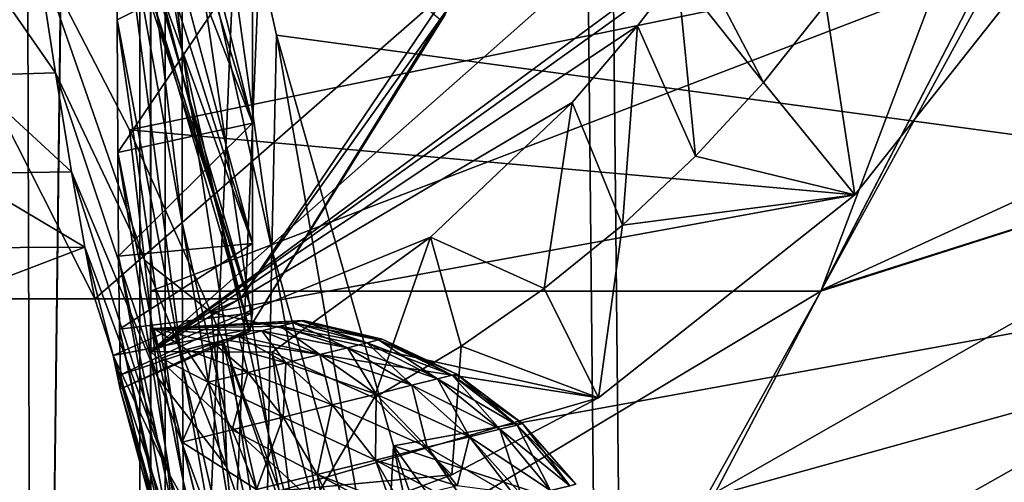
# Model space of a CAD drawing. Header units: metres. Extents: x 0 to 804, y -808 to 0.
# Tile 11 of 105: x 43 to 110, y -625 to -593. Entities that reach past the tile are written whole.
import ezdxf

# ---------------------------------------------------------------- set-up
doc = ezdxf.new("R2010")
doc.units = ezdxf.units.M

msp = doc.modelspace()

# ---------------------------------------------------------------- linework, layer by layer
at = {"layer": 'None'}
for points in [[(43.50724, -741.007568, 2063.060059), (41.507324, -60.00708, 2063.060059), (39.089863, -741.85022, 2063.060059)], [(39.089863, -741.85022, 163.059998), (41.507324, -60.00708, 163.059998), (51.506599, -78.007202, 163.059998)], [(43.50724, -741.007568, 2063.060059), (51.507202, -88.189682, 2063.060059), (41.507324, -60.00708, 2063.060059)], [(43.50724, -741.007568, 163.059998), (39.089863, -741.85022, 163.059998), (51.506599, -78.007202, 163.059998)], [(43.50724, -741.007568, 163.059998), (51.506599, -78.007202, 163.059998), (51.506599, -731.007568, 163.059998)], [(51.506599, -78.007202, 163.059998), (51.506599, -407.620209, 188.338043), (51.506599, -731.007568, 163.059998)], [(51.507271, -731.007568, 2063.060059), (51.507202, -88.189682, 2063.060059), (43.50724, -741.007568, 2063.060059)], [(51.507271, -731.007568, 2063.060059), (51.507236, -417.552612, 2040.109741), (51.507202, -88.189682, 2063.060059)], [(51.506599, -407.620209, 188.338043), (51.506214, -432.483246, 189.286392), (51.506599, -731.007568, 163.059998)], [(51.507271, -731.007568, 2063.060059), (51.507244, -467.455536, 2038.852661), (51.507236, -417.552612, 2040.109741)], [(51.506599, -731.007568, 163.059998), (51.506214, -432.483246, 189.286392), (51.505821, -457.13504, 192.135345)], [(51.505821, -457.13504, 192.135345), (51.506493, -481.376495, 196.842163), (51.506599, -731.007568, 163.059998)], [(51.507248, -517.231934, 2035.084595), (51.507244, -467.455536, 2038.852661), (51.507271, -731.007568, 2063.060059)], [(51.506493, -481.376495, 196.842163), (51.508129, -505.032776, 203.288223), (51.506599, -731.007568, 163.059998)], [(51.506599, -731.007568, 163.059998), (51.508129, -505.032776, 203.288223), (51.509338, -527.974304, 211.370941)], [(51.507252, -566.755432, 2028.815063), (51.507248, -517.231934, 2035.084595), (51.507271, -731.007568, 2063.060059)], [(51.509338, -527.974304, 211.370941), (51.508865, -550.050964, 221.058624), (51.506599, -731.007568, 163.059998)], [(51.508865, -550.050964, 221.058624), (51.506599, -639.367065, 229.276062), (51.506599, -731.007568, 163.059998)], [(51.508865, -550.050964, 221.058624), (51.507351, -571.117676, 232.319382), (51.506599, -639.367065, 229.276062)], [(53.70303, -581.321106, 752.469971), (49.083973, -553.906311, 753.868347), (53.677059, -595.176208, 841.275085)], [(49.083973, -553.906311, 753.868347), (49.115822, -568.786621, 841.114014), (53.677059, -595.176208, 841.275085)], [(53.755638, -565.483093, 664.009766), (53.70303, -581.321106, 752.469971), (59.843727, -608.859619, 752.560791)], [(60.149559, -594.148743, 664.009888), (53.755638, -565.483093, 664.009766), (59.843727, -608.859619, 752.560791)], [(184.132217, -573.78418, 664.00946), (53.755638, -565.483093, 664.009766), (153.885971, -606.785217, 664.00946)], [(53.755638, -565.483093, 664.009766), (60.149559, -594.148743, 664.009888), (153.885971, -606.785217, 664.00946)], [(51.507271, -731.007568, 2063.060059), (51.507263, -672.725037, 2038.709106), (51.507252, -566.755432, 2028.815063)], [(51.507263, -672.725037, 2038.709106), (51.507263, -648.7229, 2030.865479), (51.507252, -566.755432, 2028.815063)], [(51.507252, -566.755432, 2028.815063), (51.507263, -648.7229, 2030.865479), (51.507259, -615.900452, 2020.060059)], [(51.507259, -615.900452, 2020.060059), (95.810989, -576.729065, 2019.431641), (51.507252, -566.755432, 2028.815063)], [(53.677059, -595.176208, 841.275085), (49.115822, -568.786621, 841.114014), (53.675713, -607.03894, 930.366089)], [(49.115822, -568.786621, 841.114014), (49.153057, -581.934265, 930.16272), (53.675713, -607.03894, 930.366089)], [(107.525017, -592.481323, 356.088593), (187.133133, -570.595032, 628.134583), (97.595505, -611.680237, 376.592346)], [(187.133133, -570.595032, 628.134583), (136.221786, -599.388184, 507.526215), (97.595505, -611.680237, 376.592346)], [(51.321899, -576.677856, 1137.378784), (58.507202, -600.182007, 1132.839722), (51.27174, -571.373535, 1084.643311)], [(58.507202, -600.182007, 1132.839722), (58.507202, -588.401428, 1014.928101), (51.27174, -571.373535, 1084.643311)], [(51.507351, -571.117676, 232.319382), (51.506577, -591.069336, 245.079956), (51.506599, -611.736084, 238.044067)], [(51.507351, -571.117676, 232.319382), (51.506599, -611.736084, 238.044067), (51.506599, -639.367065, 229.276062)], [(58.23856, -614.377319, 1508.060425), (58.315514, -614.51062, 1487.942505), (47.418861, -572.803589, 1497.489258)], [(58.315514, -614.51062, 1487.942505), (51.497864, -591.260986, 1454.837402), (47.418861, -572.803589, 1497.489258)], [(47.418861, -572.803589, 1497.489258), (71.404091, -593.069641, 1518.575195), (58.23856, -614.377319, 1508.060425)], [(58.507202, -600.182007, 1132.839722), (51.321899, -576.677856, 1137.378784), (51.269451, -581.49292, 1190.228516)], [(51.507259, -615.900452, 2020.060059), (88.864853, -588.290222, 2018.705933), (95.810989, -576.729065, 2019.431641)], [(37.653225, -612.269958, 1606.41626), (47.675758, -612.268555, 1606.41626), (31.619961, -580.560791, 1606.41626)], [(47.675758, -612.268555, 1606.41626), (72.183014, -590.818359, 1606.41626), (31.619961, -580.560791, 1606.41626)], [(51.269451, -581.49292, 1190.228516), (51.214542, -585.42627, 1243.098267), (58.50721, -608.464783, 1251.048584)], [(58.50721, -608.464783, 1251.048584), (58.507202, -600.182007, 1132.839722), (51.269451, -581.49292, 1190.228516)], [(53.70303, -581.321106, 752.469971), (53.677059, -595.176208, 841.275085), (59.600861, -621.588989, 841.428284)], [(59.843727, -608.859619, 752.560791), (53.70303, -581.321106, 752.469971), (59.600861, -621.588989, 841.428284)], [(53.675713, -607.03894, 930.366089), (49.153057, -581.934265, 930.16272), (53.699532, -616.90271, 1019.699097)], [(49.153057, -581.934265, 930.16272), (49.195816, -593.076904, 1019.476807), (53.699532, -616.90271, 1019.699097)], [(58.507202, -588.401428, 1014.928101), (49.195816, -593.076904, 1019.476807), (49.153057, -581.934265, 930.16272)], [(51.214542, -585.42627, 1243.098267), (51.211094, -588.427246, 1295.976563), (58.50721, -608.464783, 1251.048584)], [(43.653149, -588.275452, 1929.172119), (113.776207, -587.525269, 1969.645752), (50.04557, -600.650269, 1933.35791)], [(113.776207, -587.525269, 1969.645752), (99.897362, -605.121521, 1962.589233), (50.04557, -600.650269, 1933.35791)], [(99.897362, -605.121521, 1962.589233), (113.776207, -587.525269, 1969.645752), (97.911751, -592.000427, 1991.605103)], [(44.969421, -596.721313, 1848.685791), (38.874275, -596.922119, 1846.562988), (39.2817, -588.564758, 1926.653198)], [(43.653149, -588.275452, 1929.172119), (44.969421, -596.721313, 1848.685791), (39.2817, -588.564758, 1926.653198)], [(51.082405, -609.602783, 1859.355103), (43.653149, -588.275452, 1929.172119), (50.04557, -600.650269, 1933.35791)], [(44.969421, -596.721313, 1848.685791), (43.653149, -588.275452, 1929.172119), (51.082405, -609.602783, 1859.355103)], [(49.245178, -602.216064, 1109.040771), (49.195816, -593.076904, 1019.476807), (58.507202, -588.401428, 1014.928101)], [(58.507202, -600.182007, 1132.839722), (49.245178, -602.216064, 1109.040771), (58.507202, -588.401428, 1014.928101)], [(58.50721, -608.464783, 1251.048584), (51.211094, -588.427246, 1295.976563), (58.507385, -613.242371, 1369.450806)], [(51.211094, -588.427246, 1295.976563), (51.254578, -590.492188, 1348.869751), (58.507385, -613.242371, 1369.450806)], [(87.705849, -589.918945, 2018.624512), (88.864853, -588.290222, 2018.705933), (51.507259, -615.900452, 2020.060059)], [(88.864853, -588.290222, 2018.705933), (87.705849, -589.918945, 2018.624512), (93.622681, -597.390564, 1990.290039)], [(97.911751, -592.000427, 1991.605103), (88.864853, -588.290222, 2018.705933), (93.622681, -597.390564, 1990.290039)], [(97.562355, -611.736084, 238.044067), (105.359879, -591.069275, 245.07991), (110.100418, -588.776672, 245.810654)], [(97.562355, -611.736084, 238.044067), (110.100418, -588.776672, 245.810654), (107.525017, -592.481323, 356.088593)], [(84.974548, -593.504456, 2018.467041), (87.705849, -589.918945, 2018.624512), (51.507259, -615.900452, 2020.060059)], [(87.705849, -589.918945, 2018.624512), (84.974548, -593.504456, 2018.467041), (88.955307, -602.468689, 1989.020142)], [(93.622681, -597.390564, 1990.290039), (87.705849, -589.918945, 2018.624512), (88.955307, -602.468689, 1989.020142)], [(58.507385, -613.242371, 1369.450806), (51.254578, -590.492188, 1348.869751), (51.358177, -591.508362, 1401.799072)], [(57.675793, -612.268555, 1606.41626), (72.183014, -590.818359, 1606.41626), (47.675758, -612.268555, 1606.41626)], [(58.507385, -613.242371, 1369.450806), (51.358177, -591.508362, 1401.799072), (51.497864, -591.260986, 1454.837402)], [(58.315514, -614.51062, 1487.942505), (58.507385, -613.242371, 1369.450806), (51.497864, -591.260986, 1454.837402)], [(51.506577, -591.069336, 245.079956), (105.359879, -591.069275, 245.07991), (51.506599, -611.736084, 238.044067)], [(105.359879, -591.069275, 245.07991), (97.562355, -611.736084, 238.044067), (51.506599, -611.736084, 238.044067)], [(71.99707, -592.222717, 1562.543091), (72.183014, -590.818359, 1606.41626), (57.675793, -612.268555, 1606.41626)], [(93.622681, -597.390564, 1990.290039), (99.897362, -605.121521, 1962.589233), (97.911751, -592.000427, 1991.605103)], [(58.23856, -614.377319, 1508.060425), (71.99707, -592.222717, 1562.543091), (57.675793, -612.268555, 1606.41626)], [(71.750961, -592.716919, 1540.567505), (71.99707, -592.222717, 1562.543091), (58.23856, -614.377319, 1508.060425)], [(71.404091, -593.069641, 1518.575195), (71.750961, -592.716919, 1540.567505), (58.23856, -614.377319, 1508.060425)], [(97.562355, -611.736084, 238.044067), (107.525017, -592.481323, 356.088593), (97.595505, -611.680237, 376.592346)], [(53.699532, -616.90271, 1019.699097), (49.195816, -593.076904, 1019.476807), (53.749062, -624.761475, 1109.231445)], [(49.195816, -593.076904, 1019.476807), (49.245178, -602.216064, 1109.040771), (53.749062, -624.761475, 1109.231445)], [(51.507259, -615.900452, 2020.060059), (80.463745, -598.771606, 2018.296143), (84.974548, -593.504456, 2018.467041)], [(84.974548, -593.504456, 2018.467041), (80.463745, -598.771606, 2018.296143), (83.923882, -607.204895, 1987.820679)], [(88.955307, -602.468689, 1989.020142), (84.974548, -593.504456, 2018.467041), (83.923882, -607.204895, 1987.820679)], [(60.149559, -594.148743, 664.009888), (59.843727, -608.859619, 752.560791), (67.467239, -636.024841, 752.645386)], [(68.206169, -622.391846, 664.009766), (60.149559, -594.148743, 664.009888), (67.467239, -636.024841, 752.645386)], [(153.885971, -606.785217, 664.00946), (60.149559, -594.148743, 664.009888), (68.206169, -622.391846, 664.009766)], [(53.677059, -595.176208, 841.275085), (53.675713, -607.03894, 930.366089), (59.415123, -632.329651, 930.556213)], [(59.600861, -621.588989, 841.428284), (53.677059, -595.176208, 841.275085), (59.415123, -632.329651, 930.556213)], [(44.969421, -596.721313, 1848.685791), (46.078804, -603.537292, 1768.042114), (38.874275, -596.922119, 1846.562988)], [(46.078804, -603.537292, 1768.042114), (44.969421, -596.721313, 1848.685791), (52.002728, -617.69812, 1779.480957)], [(44.969421, -596.721313, 1848.685791), (51.082405, -609.602783, 1859.355103), (52.002728, -617.69812, 1779.480957)], [(46.078804, -603.537292, 1768.042114), (38.467201, -603.651367, 1766.511719), (38.874275, -596.922119, 1846.562988)], [(99.897362, -605.121521, 1962.589233), (93.622681, -597.390564, 1990.290039), (88.955307, -602.468689, 1989.020142)], [(70.728523, -608.036011, 2018.210938), (80.463745, -598.771606, 2018.296143), (51.507259, -615.900452, 2020.060059)], [(80.463745, -598.771606, 2018.296143), (70.728523, -608.036011, 2018.210938), (78.546272, -611.568665, 1986.717407)], [(83.923882, -607.204895, 1987.820679), (80.463745, -598.771606, 2018.296143), (78.546272, -611.568665, 1986.717407)], [(136.221786, -599.388184, 507.526215), (89.626328, -625.987976, 393.497437), (97.5625, -611.736206, 376.655518)], [(124.25956, -616.376648, 518.881958), (89.626328, -625.987976, 393.497437), (136.221786, -599.388184, 507.526215)], [(97.595505, -611.680237, 376.592346), (136.221786, -599.388184, 507.526215), (97.5625, -611.736206, 376.655518)], [(49.302242, -609.337524, 1198.765259), (49.245178, -602.216064, 1109.040771), (58.507202, -600.182007, 1132.839722)], [(58.50721, -608.464783, 1251.048584), (49.302242, -609.337524, 1198.765259), (58.507202, -600.182007, 1132.839722)], [(55.676441, -613.211548, 1938.234985), (51.082405, -609.602783, 1859.355103), (50.04557, -600.650269, 1933.35791)], [(50.04557, -600.650269, 1933.35791), (99.897362, -605.121521, 1962.589233), (55.676441, -613.211548, 1938.234985)], [(53.749062, -624.761475, 1109.231445), (49.245178, -602.216064, 1109.040771), (53.824257, -630.610413, 1198.916992)], [(49.245178, -602.216064, 1109.040771), (49.302242, -609.337524, 1198.765259), (53.824257, -630.610413, 1198.916992)], [(83.923882, -607.204895, 1987.820679), (99.897362, -605.121521, 1962.589233), (88.955307, -602.468689, 1989.020142)], [(46.078804, -603.537292, 1768.042114), (46.980972, -608.72052, 1687.274292), (38.467201, -603.651367, 1766.511719)], [(46.980972, -608.72052, 1687.274292), (46.078804, -603.537292, 1768.042114), (52.716923, -624.189636, 1699.459839)], [(46.078804, -603.537292, 1768.042114), (52.002728, -617.69812, 1779.480957), (52.716923, -624.189636, 1699.459839)], [(46.980972, -608.72052, 1687.274292), (38.060249, -608.765015, 1686.469971), (38.467201, -603.651367, 1766.511719)], [(99.897362, -605.121521, 1962.589233), (82.285385, -619.070251, 1955.540771), (55.676441, -613.211548, 1938.234985)], [(82.285385, -619.070251, 1955.540771), (99.897362, -605.121521, 1962.589233), (83.923882, -607.204895, 1987.820679)], [(68.206169, -622.391846, 664.009766), (125.118866, -641.141968, 664.00946), (153.885971, -606.785217, 664.00946)], [(59.415123, -632.329651, 930.556213), (53.675713, -607.03894, 930.366089), (59.287487, -641.075134, 1019.901001)], [(53.675713, -607.03894, 930.366089), (53.699532, -616.90271, 1019.699097), (59.287487, -641.075134, 1019.901001)], [(78.546272, -611.568665, 1986.717407), (82.285385, -619.070251, 1955.540771), (83.923882, -607.204895, 1987.820679)], [(59.853943, -615.929688, 2018.435425), (70.728523, -608.036011, 2018.210938), (51.507259, -615.900452, 2020.060059)], [(70.728523, -608.036011, 2018.210938), (59.853943, -615.929688, 2018.435425), (66.857101, -619.070374, 1984.899292)], [(70.728523, -608.036011, 2018.210938), (66.857101, -619.070374, 1984.899292), (72.847931, -615.532227, 1985.735352)], [(78.546272, -611.568665, 1986.717407), (70.728523, -608.036011, 2018.210938), (72.847931, -615.532227, 1985.735352)], [(47.675758, -612.268555, 1606.41626), (37.653225, -612.269958, 1606.41626), (46.980972, -608.72052, 1687.274292)], [(37.653225, -612.269958, 1606.41626), (38.060249, -608.765015, 1686.469971), (46.980972, -608.72052, 1687.274292)], [(47.675758, -612.268555, 1606.41626), (46.980972, -608.72052, 1687.274292), (48.934223, -616.163208, 1606.41626)], [(46.980972, -608.72052, 1687.274292), (52.716923, -624.189636, 1699.459839), (48.934223, -616.163208, 1606.41626)], [(49.366726, -614.360535, 1287.018433), (49.302242, -609.337524, 1198.765259), (58.50721, -608.464783, 1251.048584)], [(58.507385, -613.242371, 1369.450806), (49.366726, -614.360535, 1287.018433), (58.50721, -608.464783, 1251.048584)], [(59.843727, -608.859619, 752.560791), (59.600861, -621.588989, 841.428284), (66.829582, -647.674805, 841.571472)], [(67.467239, -636.024841, 752.645386), (59.843727, -608.859619, 752.560791), (66.829582, -647.674805, 841.571472)], [(53.824257, -630.610413, 1198.916992), (49.302242, -609.337524, 1198.765259), (53.925343, -634.445557, 1288.708862)], [(49.302242, -609.337524, 1198.765259), (49.366726, -614.360535, 1287.018433), (53.925343, -634.445557, 1288.708862)], [(56.745186, -623.838745, 1859.49292), (51.082405, -609.602783, 1859.355103), (55.676441, -613.211548, 1938.234985)], [(52.002728, -617.69812, 1779.480957), (51.082405, -609.602783, 1859.355103), (56.745186, -623.838745, 1859.49292)], [(82.285385, -619.070251, 1955.540771), (78.546272, -611.568665, 1986.717407), (72.847931, -615.532227, 1985.735352)], [(97.5625, -611.736206, 376.655518), (97.562355, -611.736084, 238.044067), (97.595505, -611.680237, 376.592346)], [(48.934223, -616.163208, 1606.41626), (57.675793, -612.268555, 1606.41626), (47.675758, -612.268555, 1606.41626)], [(57.675793, -612.268555, 1606.41626), (48.934223, -616.163208, 1606.41626), (58.23856, -614.377319, 1508.060425)], [(82.917885, -639.717224, 229.182846), (51.506599, -639.367065, 229.276062), (97.562355, -611.736084, 238.044067)], [(51.506599, -639.367065, 229.276062), (51.506599, -611.736084, 238.044067), (97.562355, -611.736084, 238.044067)], [(97.562355, -611.736084, 238.044067), (97.5625, -611.736206, 376.655518), (82.917885, -639.717224, 229.182846)], [(97.5625, -611.736206, 376.655518), (89.626328, -625.987976, 393.497437), (82.917885, -639.717224, 229.182846)], [(49.443241, -617.50116, 1378.560059), (49.366726, -614.360535, 1287.018433), (58.507385, -613.242371, 1369.450806)], [(58.315514, -614.51062, 1487.942505), (49.443241, -617.50116, 1378.560059), (58.507385, -613.242371, 1369.450806)], [(56.43372, -615.059814, 1939.141113), (56.745186, -623.838745, 1859.49292), (55.676441, -613.211548, 1938.234985)], [(55.676441, -613.211548, 1938.234985), (82.285385, -619.070251, 1955.540771), (56.43372, -615.059814, 1939.141113)], [(48.934223, -616.163208, 1606.41626), (49.400688, -618.485352, 1487.965454), (58.23856, -614.377319, 1508.060425)], [(53.925343, -634.445557, 1288.708862), (49.366726, -614.360535, 1287.018433), (54.052891, -636.26416, 1378.560059)], [(49.366726, -614.360535, 1287.018433), (49.443241, -617.50116, 1378.560059), (54.052891, -636.26416, 1378.560059)], [(58.23856, -614.377319, 1508.060425), (49.400688, -618.485352, 1487.965454), (58.315514, -614.51062, 1487.942505)], [(49.400688, -618.485352, 1487.965454), (49.443241, -617.50116, 1378.560059), (58.315514, -614.51062, 1487.942505)], [(60.49992, -626.642883, 1939.136353), (61.768101, -638.360596, 1859.553711), (56.43372, -615.059814, 1939.141113)], [(61.768101, -638.360596, 1859.553711), (56.745186, -623.838745, 1859.49292), (56.43372, -615.059814, 1939.141113)], [(56.43372, -615.059814, 1939.141113), (60.372051, -625.47522, 1946.467651), (60.49992, -626.642883, 1939.136353)], [(82.285385, -619.070251, 1955.540771), (60.372051, -625.47522, 1946.467651), (56.43372, -615.059814, 1939.141113)], [(72.847931, -615.532227, 1985.735352), (66.857101, -619.070374, 1984.899292), (72.202301, -624.372375, 1952.489136)], [(72.202301, -624.372375, 1952.489136), (82.285385, -619.070251, 1955.540771), (72.847931, -615.532227, 1985.735352)], [(52.716923, -624.189636, 1699.459839), (53.223984, -629.074585, 1619.324341), (48.934223, -616.163208, 1606.41626)], [(53.223984, -629.074585, 1619.324341), (53.522804, -632.350769, 1539.1073), (48.934223, -616.163208, 1606.41626)], [(48.934223, -616.163208, 1606.41626), (53.522804, -632.350769, 1539.1073), (49.400688, -618.485352, 1487.965454)], [(51.507263, -648.7229, 2030.865479), (51.507259, -625.900452, 2020.060059), (51.507259, -615.900452, 2020.060059)], [(59.853943, -615.929688, 2018.435425), (51.507259, -615.900452, 2020.060059), (62.672531, -626.23938, 2018.27832)], [(51.507259, -615.900452, 2020.060059), (51.507259, -625.900452, 2020.060059), (62.672531, -626.23938, 2018.27832)], [(59.853943, -615.929688, 2018.435425), (62.672531, -626.23938, 2018.27832), (61.410843, -628.405029, 1950.02002)], [(59.853943, -615.929688, 2018.435425), (61.410843, -628.405029, 1950.02002), (66.857101, -619.070374, 1984.899292)], [(113.400154, -632.995972, 530.953369), (82.903526, -639.716675, 411.269318), (124.25956, -616.376648, 518.881958)], [(82.903526, -639.716675, 411.269318), (89.626328, -625.987976, 393.497437), (124.25956, -616.376648, 518.881958)], [(59.287487, -641.075134, 1019.901001), (53.699532, -616.90271, 1019.699097), (59.21888, -647.819702, 1109.420044)], [(53.699532, -616.90271, 1019.699097), (53.749062, -624.761475, 1109.231445), (59.21888, -647.819702, 1109.420044)], [(49.400688, -618.485352, 1487.965454), (53.612167, -634.016846, 1458.841553), (49.443241, -617.50116, 1378.560059)], [(53.612167, -634.016846, 1458.841553), (54.052891, -636.26416, 1378.560059), (49.443241, -617.50116, 1378.560059)], [(52.716923, -624.189636, 1699.459839), (52.002728, -617.69812, 1779.480957), (57.640949, -632.979553, 1779.647461)], [(52.002728, -617.69812, 1779.480957), (56.745186, -623.838745, 1859.49292), (57.640949, -632.979553, 1779.647461)], [(53.522804, -632.350769, 1539.1073), (53.612167, -634.016846, 1458.841553), (49.400688, -618.485352, 1487.965454)], [(82.285385, -619.070251, 1955.540771), (72.202301, -624.372375, 1952.489136), (60.372051, -625.47522, 1946.467651)], [(66.857101, -619.070374, 1984.899292), (61.410843, -628.405029, 1950.02002), (72.202301, -624.372375, 1952.489136)], [(59.600861, -621.588989, 841.428284), (59.415123, -632.329651, 930.556213), (66.291557, -657.335022, 930.73468)], [(66.829582, -647.674805, 841.571472), (59.600861, -621.588989, 841.428284), (66.291557, -657.335022, 930.73468)], [(68.206169, -622.391846, 664.009766), (67.467239, -636.024841, 752.645386), (76.551514, -662.737366, 752.723267)], [(77.909416, -650.118286, 664.00946), (68.206169, -622.391846, 664.009766), (76.551514, -662.737366, 752.723267)], [(77.909416, -650.118286, 664.00946), (87.910759, -650.118286, 664.009521), (68.206169, -622.391846, 664.009766)], [(87.910759, -650.118286, 664.009521), (125.118866, -641.141968, 664.00946), (68.206169, -622.391846, 664.009766)], [(57.640949, -632.979553, 1779.647461), (56.745186, -623.838745, 1859.49292), (61.768101, -638.360596, 1859.553711)], [(57.640949, -632.979553, 1779.647461), (58.327831, -640.515442, 1699.634155), (52.716923, -624.189636, 1699.459839)], [(58.327831, -640.515442, 1699.634155), (53.223984, -629.074585, 1619.324341), (52.716923, -624.189636, 1699.459839)], [(72.202301, -624.372375, 1952.489136), (61.410843, -628.405029, 1950.02002), (60.372051, -625.47522, 1946.467651)], [(59.21888, -647.819702, 1109.420044), (53.749062, -624.761475, 1109.231445), (59.209202, -652.558838, 1199.067383)], [(53.749062, -624.761475, 1109.231445), (53.824257, -630.610413, 1198.916992), (59.209202, -652.558838, 1199.067383)]]:
    msp.add_3dface(points, dxfattribs=at)
at = {"layer": 'None012311'}
for points in [[(12.961353, -20.921553, 160.059708), (50.772308, -61.568432, 160.059708), (12.961364, -783.110596, 160.059708)], [(15.961741, -20.921553, 163.059708), (15.961364, -783.110596, 163.059708), (52.504356, -59.607479, 163.059708)], [(15.961364, -783.110596, 163.059708), (52.504345, -744.686096, 163.059708), (52.504356, -59.607479, 163.059708)], [(78.546486, -118.575203, 117.953323), (52.504356, -59.607479, 163.059708), (52.504345, -744.686096, 163.059708)], [(50.772308, -61.568432, 160.059708), (50.772308, -742.989197, 160.059708), (12.961364, -783.110596, 160.059708)], [(50.772308, -61.568432, 160.059708), (76.834984, -120.582596, 114.917824), (50.772308, -742.989197, 160.059708)], [(84.22982, -682.522278, 108.109589), (78.546486, -118.575203, 117.953323), (52.504345, -744.686096, 163.059708)], [(78.546486, -118.575203, 117.953323), (402.01651, -605.043579, 109.461983), (725.485901, -118.575211, 117.953323)], [(84.22982, -682.522278, 108.109589), (355.943726, -624.124634, 109.128922), (78.546486, -118.575203, 117.953323)], [(355.943726, -624.124634, 109.128922), (367.6427, -614.846802, 109.290871), (78.546486, -118.575203, 117.953323)], [(78.546486, -118.575203, 117.953323), (367.6427, -614.846802, 109.290871), (378.033203, -609.617432, 109.382149)], [(378.033203, -609.617432, 109.382149), (390.160004, -606.131226, 109.443001), (78.546486, -118.575203, 117.953323)], [(390.160004, -606.131226, 109.443001), (402.01651, -605.043579, 109.461983), (78.546486, -118.575203, 117.953323)], [(76.834984, -120.582596, 114.917824), (82.481255, -680.857727, 105.138191), (50.772308, -742.989197, 160.059708)], [(377.245544, -607.575745, 106.417328), (366.514679, -612.976318, 106.323059), (76.834984, -120.582596, 114.917824)], [(366.514679, -612.976318, 106.323059), (354.430603, -622.559387, 106.155792), (76.834984, -120.582596, 114.917824)], [(76.834984, -120.582596, 114.917824), (354.430603, -622.559387, 106.155792), (82.481255, -680.857727, 105.138191)], [(76.834984, -120.582596, 114.917824), (727.197449, -120.582596, 114.917824), (402.01651, -602.851624, 106.499786)], [(402.01651, -602.851624, 106.499786), (389.77063, -603.975037, 106.480179), (76.834984, -120.582596, 114.917824)], [(389.77063, -603.975037, 106.480179), (377.245544, -607.575745, 106.417328), (76.834984, -120.582596, 114.917824)], [(354.430603, -622.559387, 106.155792), (344.84613, -634.641602, 105.944893), (82.481255, -680.857727, 105.138191)], [(346.66452, -635.821777, 108.924751), (355.943726, -624.124634, 109.128922), (84.22982, -682.522278, 108.109589)]]:
    msp.add_3dface(points, dxfattribs=at)
at = {"layer": 'None012328'}
for points in [[(61.850433, -613.793396, 1061.218018), (51.724823, -614.317322, 1063.060059), (62.01445, -613.752686, 1063.060059)], [(62.01445, -613.752686, 1063.060059), (51.724823, -614.317322, 1063.060059), (61.850433, -613.793396, 1064.901978)], [(61.850433, -613.793396, 1061.218018), (61.324657, -613.92395, 1059.333862), (51.724823, -614.317322, 1063.060059)], [(61.324657, -613.92395, 1066.786133), (61.850433, -613.793396, 1064.901978), (51.724823, -614.317322, 1063.060059)], [(61.324657, -613.92395, 1059.333862), (60.413013, -614.150208, 1057.520752), (51.724823, -614.317322, 1063.060059)], [(60.413013, -614.150208, 1068.599243), (61.324657, -613.92395, 1066.786133), (51.724823, -614.317322, 1063.060059)], [(59.136925, -614.466919, 1055.902222), (51.724823, -614.317322, 1063.060059), (60.413013, -614.150208, 1057.520752)], [(60.413013, -614.150208, 1068.599243), (51.724823, -614.317322, 1063.060059), (59.136925, -614.466919, 1070.217773)], [(52.229103, -616.348938, 1073.58374), (53.977654, -615.747559, 1073.013672), (51.724823, -614.317322, 1063.060059)], [(53.977654, -615.747559, 1073.013672), (55.806301, -615.29364, 1072.471924), (51.724823, -614.317322, 1063.060059)], [(51.724823, -614.317322, 1063.060059), (55.806301, -615.29364, 1072.471924), (57.566017, -614.856873, 1071.532593)], [(55.806301, -615.29364, 1053.648071), (51.724823, -614.317322, 1063.060059), (57.566017, -614.856873, 1054.587402)], [(53.977654, -615.747559, 1053.106445), (51.724823, -614.317322, 1063.060059), (55.806301, -615.29364, 1053.648071)], [(51.724823, -614.317322, 1063.060059), (59.136925, -614.466919, 1055.902222), (57.566017, -614.856873, 1054.587402)], [(59.136925, -614.466919, 1070.217773), (51.724823, -614.317322, 1063.060059), (57.566017, -614.856873, 1071.532593)], [(53.977654, -615.747559, 1053.106445), (52.229103, -616.348938, 1052.536255), (51.724823, -614.317322, 1063.060059)], [(51.724823, -614.317322, 1063.060059), (64.974373, -667.69751, 1063.060059), (52.229103, -616.348938, 1073.58374)], [(51.724823, -614.317322, 1063.060059), (52.229103, -616.348938, 1052.536255), (64.974373, -667.69751, 1063.060059)], [(63.13205, -616.104553, 1052.419312), (59.136925, -614.466919, 1055.902222), (60.413013, -614.150208, 1057.520752)], [(65.029091, -615.633667, 1071.294556), (60.413013, -614.150208, 1068.599243), (59.136925, -614.466919, 1070.217773)], [(66.384338, -615.297302, 1068.599243), (61.324657, -613.92395, 1066.786133), (60.413013, -614.150208, 1068.599243)], [(65.029091, -615.633667, 1054.825439), (60.413013, -614.150208, 1057.520752), (61.324657, -613.92395, 1059.333862)], [(65.029091, -615.633667, 1071.294556), (66.384338, -615.297302, 1068.599243), (60.413013, -614.150208, 1068.599243)], [(63.13205, -616.104553, 1052.419312), (60.413013, -614.150208, 1057.520752), (65.029091, -615.633667, 1054.825439)], [(66.384338, -615.297302, 1057.520752), (61.324657, -613.92395, 1059.333862), (61.850433, -613.793396, 1061.218018)], [(67.165955, -615.103271, 1065.798218), (61.850433, -613.793396, 1064.901978), (61.324657, -613.92395, 1066.786133)], [(67.165955, -615.103271, 1065.798218), (61.324657, -613.92395, 1066.786133), (66.384338, -615.297302, 1068.599243)], [(66.384338, -615.297302, 1057.520752), (65.029091, -615.633667, 1054.825439), (61.324657, -613.92395, 1059.333862)], [(67.165955, -615.103271, 1060.321777), (61.850433, -613.793396, 1061.218018), (62.01445, -613.752686, 1063.060059)], [(67.409782, -615.042786, 1063.060059), (62.01445, -613.752686, 1063.060059), (61.850433, -613.793396, 1064.901978)], [(67.165955, -615.103271, 1060.321777), (66.384338, -615.297302, 1057.520752), (61.850433, -613.793396, 1061.218018)], [(67.409782, -615.042786, 1063.060059), (61.850433, -613.793396, 1064.901978), (67.165955, -615.103271, 1065.798218)], [(67.165955, -615.103271, 1060.321777), (62.01445, -613.752686, 1063.060059), (67.409782, -615.042786, 1063.060059)], [(55.806301, -615.29364, 1072.471924), (60.796741, -616.684204, 1075.655273), (57.566017, -614.856873, 1071.532593)], [(58.180748, -617.333496, 1049.068237), (55.806301, -615.29364, 1053.648071), (57.566017, -614.856873, 1054.587402)], [(59.136925, -614.466919, 1055.902222), (60.796741, -616.684204, 1050.464722), (57.566017, -614.856873, 1054.587402)], [(63.13205, -616.104553, 1073.700684), (59.136925, -614.466919, 1070.217773), (57.566017, -614.856873, 1071.532593)], [(57.566017, -614.856873, 1071.532593), (60.796741, -616.684204, 1075.655273), (63.13205, -616.104553, 1073.700684)], [(57.566017, -614.856873, 1054.587402), (60.796741, -616.684204, 1050.464722), (58.180748, -617.333496, 1049.068237)], [(60.796741, -616.684204, 1050.464722), (59.136925, -614.466919, 1055.902222), (63.13205, -616.104553, 1052.419312)], [(65.029091, -615.633667, 1071.294556), (59.136925, -614.466919, 1070.217773), (63.13205, -616.104553, 1073.700684)], [(72.537941, -617.450256, 1063.060059), (67.409782, -615.042786, 1063.060059), (67.165955, -615.103271, 1065.798218)], [(72.222862, -617.528442, 1059.521606), (67.165955, -615.103271, 1060.321777), (67.409782, -615.042786, 1063.060059)], [(72.222862, -617.528442, 1059.521606), (67.409782, -615.042786, 1063.060059), (72.537941, -617.450256, 1063.060059)], [(55.462276, -618.00824, 1077.857056), (53.977654, -615.747559, 1073.013672), (52.229103, -616.348938, 1073.58374)], [(52.229103, -616.348938, 1052.536255), (53.977654, -615.747559, 1053.106445), (55.462276, -618.00824, 1048.262939)], [(58.180748, -617.333496, 1077.051758), (55.806301, -615.29364, 1072.471924), (53.977654, -615.747559, 1073.013672)], [(55.462276, -618.00824, 1048.262939), (53.977654, -615.747559, 1053.106445), (55.806301, -615.29364, 1053.648071)], [(53.977654, -615.747559, 1073.013672), (55.462276, -618.00824, 1077.857056), (58.180748, -617.333496, 1077.051758)], [(55.462276, -618.00824, 1048.262939), (55.806301, -615.29364, 1053.648071), (58.180748, -617.333496, 1049.068237)], [(60.796741, -616.684204, 1075.655273), (55.806301, -615.29364, 1072.471924), (58.180748, -617.333496, 1077.051758)], [(67.010231, -618.822266, 1049.310059), (63.13205, -616.104553, 1052.419312), (65.029091, -615.633667, 1054.825439)], [(69.461594, -618.213806, 1073.700684), (65.029091, -615.633667, 1071.294556), (63.13205, -616.104553, 1073.700684)], [(71.212852, -617.779114, 1070.217773), (66.384338, -615.297302, 1068.599243), (65.029091, -615.633667, 1071.294556)], [(69.461594, -618.213806, 1052.419312), (65.029091, -615.633667, 1054.825439), (66.384338, -615.297302, 1057.520752)], [(69.461594, -618.213806, 1073.700684), (71.212852, -617.779114, 1070.217773), (65.029091, -615.633667, 1071.294556)], [(69.461594, -618.213806, 1052.419312), (67.010231, -618.822266, 1049.310059), (65.029091, -615.633667, 1054.825439)], [(71.212852, -617.779114, 1055.902222), (66.384338, -615.297302, 1057.520752), (67.165955, -615.103271, 1060.321777)], [(72.222862, -617.528442, 1066.598389), (67.165955, -615.103271, 1065.798218), (66.384338, -615.297302, 1068.599243)], [(71.212852, -617.779114, 1055.902222), (69.461594, -618.213806, 1052.419312), (66.384338, -615.297302, 1057.520752)], [(72.222862, -617.528442, 1066.598389), (66.384338, -615.297302, 1068.599243), (71.212852, -617.779114, 1070.217773)], [(72.222862, -617.528442, 1059.521606), (71.212852, -617.779114, 1055.902222), (67.165955, -615.103271, 1060.321777)], [(72.537941, -617.450256, 1063.060059), (67.165955, -615.103271, 1065.798218), (72.222862, -617.528442, 1066.598389)], [(53.665176, -622.134644, 1082.505493), (55.462276, -618.00824, 1077.857056), (52.229103, -616.348938, 1073.58374)], [(53.665176, -622.134644, 1043.614624), (52.229103, -616.348938, 1052.536255), (55.462276, -618.00824, 1048.262939)], [(64.974373, -667.69751, 1063.060059), (64.470093, -665.665894, 1073.58374), (52.229103, -616.348938, 1073.58374)], [(52.229103, -616.348938, 1073.58374), (64.470093, -665.665894, 1073.58374), (53.665176, -622.134644, 1082.505493)], [(52.229103, -616.348938, 1052.536255), (64.470093, -665.665894, 1052.536255), (64.974373, -667.69751, 1063.060059)], [(64.470093, -665.665894, 1052.536255), (52.229103, -616.348938, 1052.536255), (63.034023, -659.880188, 1043.614624)], [(52.229103, -616.348938, 1052.536255), (53.665176, -622.134644, 1043.614624), (63.034023, -659.880188, 1043.614624)], [(60.796741, -616.684204, 1075.655273), (67.010231, -618.822266, 1076.810059), (63.13205, -616.104553, 1073.700684)], [(63.992535, -619.571289, 1046.784302), (60.796741, -616.684204, 1050.464722), (63.13205, -616.104553, 1052.419312)], [(63.13205, -616.104553, 1073.700684), (67.010231, -618.822266, 1076.810059), (69.461594, -618.213806, 1073.700684)], [(67.010231, -618.822266, 1049.310059), (63.992535, -619.571289, 1046.784302), (63.13205, -616.104553, 1052.419312)], [(63.992535, -619.571289, 1079.335693), (60.796741, -616.684204, 1075.655273), (58.180748, -617.333496, 1077.051758)], [(60.796741, -616.684204, 1050.464722), (60.612141, -620.410339, 1044.979858), (58.180748, -617.333496, 1049.068237)], [(60.612141, -620.410339, 1044.979858), (60.796741, -616.684204, 1050.464722), (63.992535, -619.571289, 1046.784302)], [(67.010231, -618.822266, 1076.810059), (60.796741, -616.684204, 1075.655273), (63.992535, -619.571289, 1079.335693)], [(57.099319, -621.282288, 1043.939209), (55.462276, -618.00824, 1048.262939), (58.180748, -617.333496, 1049.068237)], [(58.180748, -617.333496, 1077.051758), (55.462276, -618.00824, 1077.857056), (60.612141, -620.410339, 1081.140137)], [(58.180748, -617.333496, 1049.068237), (60.612141, -620.410339, 1044.979858), (57.099319, -621.282288, 1043.939209)], [(63.992535, -619.571289, 1079.335693), (58.180748, -617.333496, 1077.051758), (60.612141, -620.410339, 1081.140137)], [(73.422523, -621.76123, 1050.464722), (69.461594, -618.213806, 1052.419312), (71.212852, -617.779114, 1055.902222)], [(75.495468, -621.246704, 1071.532593), (71.212852, -617.779114, 1070.217773), (69.461594, -618.213806, 1073.700684)], [(75.495468, -621.246704, 1054.587402), (71.212852, -617.779114, 1055.902222), (72.222862, -617.528442, 1059.521606)], [(76.691017, -620.950012, 1067.248291), (72.222862, -617.528442, 1066.598389), (71.212852, -617.779114, 1070.217773)], [(75.495468, -621.246704, 1054.587402), (73.422523, -621.76123, 1050.464722), (71.212852, -617.779114, 1055.902222)], [(76.691017, -620.950012, 1067.248291), (71.212852, -617.779114, 1070.217773), (75.495468, -621.246704, 1071.532593)], [(77.063965, -620.857422, 1063.060059), (72.537941, -617.450256, 1063.060059), (72.222862, -617.528442, 1066.598389)], [(76.691017, -620.950012, 1058.871704), (72.222862, -617.528442, 1059.521606), (72.537941, -617.450256, 1063.060059)], [(76.691017, -620.950012, 1058.871704), (75.495468, -621.246704, 1054.587402), (72.222862, -617.528442, 1059.521606)], [(77.063965, -620.857422, 1063.060059), (72.222862, -617.528442, 1066.598389), (76.691017, -620.950012, 1067.248291)], [(76.691017, -620.950012, 1058.871704), (72.537941, -617.450256, 1063.060059), (77.063965, -620.857422, 1063.060059)], [(57.099319, -621.282288, 1082.180786), (55.462276, -618.00824, 1077.857056), (53.665176, -622.134644, 1082.505493)], [(53.665176, -622.134644, 1043.614624), (55.462276, -618.00824, 1048.262939), (57.099319, -621.282288, 1043.939209)], [(60.612141, -620.410339, 1081.140137), (55.462276, -618.00824, 1077.857056), (57.099319, -621.282288, 1082.180786)], [(67.010231, -618.822266, 1076.810059), (73.422523, -621.76123, 1075.655273), (69.461594, -618.213806, 1073.700684)], [(70.520874, -622.481506, 1046.784302), (67.010231, -618.822266, 1049.310059), (69.461594, -618.213806, 1052.419312)], [(69.461594, -618.213806, 1073.700684), (73.422523, -621.76123, 1075.655273), (75.495468, -621.246704, 1071.532593)], [(73.422523, -621.76123, 1050.464722), (70.520874, -622.481506, 1046.784302), (69.461594, -618.213806, 1052.419312)], [(70.520874, -622.481506, 1079.335693), (67.010231, -618.822266, 1076.810059), (63.992535, -619.571289, 1079.335693)], [(66.948853, -623.368103, 1043.794556), (63.992535, -619.571289, 1046.784302), (67.010231, -618.822266, 1049.310059)], [(70.520874, -622.481506, 1046.784302), (66.948853, -623.368103, 1043.794556), (67.010231, -618.822266, 1049.310059)], [(73.422523, -621.76123, 1075.655273), (67.010231, -618.822266, 1076.810059), (70.520874, -622.481506, 1079.335693)], [(62.94751, -624.361267, 1041.658691), (60.612141, -620.410339, 1044.979858), (63.992535, -619.571289, 1046.784302)], [(60.612141, -620.410339, 1081.140137), (66.948853, -623.368103, 1082.325439), (63.992535, -619.571289, 1079.335693)], [(66.948853, -623.368103, 1043.794556), (62.94751, -624.361267, 1041.658691), (63.992535, -619.571289, 1046.784302)], [(66.948853, -623.368103, 1082.325439), (70.520874, -622.481506, 1079.335693), (63.992535, -619.571289, 1079.335693)], [(60.612141, -620.410339, 1044.979858), (58.789421, -625.393372, 1040.42688), (57.099319, -621.282288, 1043.939209)], [(57.099319, -621.282288, 1082.180786), (62.94751, -624.361267, 1084.461304), (60.612141, -620.410339, 1081.140137)], [(58.789421, -625.393372, 1040.42688), (60.612141, -620.410339, 1044.979858), (62.94751, -624.361267, 1041.658691)], [(62.94751, -624.361267, 1084.461304), (66.948853, -623.368103, 1082.325439), (60.612141, -620.410339, 1081.140137)], [(78.984825, -625.45575, 1053.648071), (75.495468, -621.246704, 1054.587402), (76.691017, -620.950012, 1058.871704)], [(80.312912, -625.126099, 1067.712646), (76.691017, -620.950012, 1067.248291), (75.495468, -621.246704, 1071.532593)], [(80.312912, -625.126099, 1058.407349), (76.691017, -620.950012, 1058.871704), (77.063965, -620.857422, 1063.060059)], [(80.727211, -625.023315, 1063.060059), (77.063965, -620.857422, 1063.060059), (76.691017, -620.950012, 1067.248291)], [(80.312912, -625.126099, 1058.407349), (78.984825, -625.45575, 1053.648071), (76.691017, -620.950012, 1058.871704)], [(80.727211, -625.023315, 1063.060059), (76.691017, -620.950012, 1067.248291), (80.312912, -625.126099, 1067.712646)], [(80.727211, -625.023315, 1063.060059), (80.312912, -625.126099, 1058.407349), (77.063965, -620.857422, 1063.060059)], [(58.789421, -625.393372, 1085.693115), (57.099319, -621.282288, 1082.180786), (53.665176, -622.134644, 1082.505493)], [(58.789421, -625.393372, 1040.42688), (53.665176, -622.134644, 1043.614624), (57.099319, -621.282288, 1043.939209)], [(62.94751, -624.361267, 1084.461304), (57.099319, -621.282288, 1082.180786), (58.789421, -625.393372, 1085.693115)], [(76.682068, -626.027344, 1077.051758), (73.422523, -621.76123, 1075.655273), (70.520874, -622.481506, 1079.335693)], [(73.422523, -621.76123, 1050.464722), (72.570129, -625.137878, 1045.676636), (70.520874, -622.481506, 1046.784302)], [(76.952568, -625.713379, 1049.783203), (72.570129, -625.137878, 1045.676636), (73.422523, -621.76123, 1050.464722)], [(73.422523, -621.76123, 1075.655273), (78.984825, -625.45575, 1072.471924), (75.495468, -621.246704, 1071.532593)], [(75.495468, -621.246704, 1054.587402), (76.952568, -625.713379, 1049.783203), (73.422523, -621.76123, 1050.464722)], [(78.984825, -625.45575, 1072.471924), (73.422523, -621.76123, 1075.655273), (76.682068, -626.027344, 1077.051758)], [(75.495468, -621.246704, 1071.532593), (78.984825, -625.45575, 1072.471924), (80.312912, -625.126099, 1067.712646)], [(76.952568, -625.713379, 1049.783203), (75.495468, -621.246704, 1054.587402), (78.984825, -625.45575, 1053.648071)], [(53.665176, -622.134644, 1082.505493), (55.814407, -630.793579, 1088.466675), (58.789421, -625.393372, 1085.693115)], [(55.814407, -630.793579, 1037.65332), (53.665176, -622.134644, 1043.614624), (58.789421, -625.393372, 1040.42688)], [(64.470093, -665.665894, 1073.58374), (63.034023, -659.880188, 1082.505493), (53.665176, -622.134644, 1082.505493)], [(53.665176, -622.134644, 1082.505493), (63.034023, -659.880188, 1082.505493), (55.814407, -630.793579, 1088.466675)], [(63.034023, -659.880188, 1043.614624), (53.665176, -622.134644, 1043.614624), (60.884792, -651.221252, 1037.65332)], [(53.665176, -622.134644, 1043.614624), (55.814407, -630.793579, 1037.65332), (60.884792, -651.221252, 1037.65332)], [(72.570129, -625.137878, 1045.676636), (66.948853, -623.368103, 1043.794556), (70.520874, -622.481506, 1046.784302)], [(70.520874, -622.481506, 1079.335693), (66.948853, -623.368103, 1082.325439), (73.458725, -626.827393, 1081.140137)], [(73.458725, -626.827393, 1081.140137), (76.682068, -626.027344, 1077.051758), (70.520874, -622.481506, 1079.335693)], [(67.993835, -626.287781, 1041.927734), (62.94751, -624.361267, 1041.658691), (66.948853, -623.368103, 1043.794556)], [(69.4907, -627.812317, 1084.461304), (66.948853, -623.368103, 1082.325439), (62.94751, -624.361267, 1084.461304)], [(72.570129, -625.137878, 1045.676636), (67.993835, -626.287781, 1041.927734), (66.948853, -623.368103, 1043.794556)], [(66.948853, -623.368103, 1082.325439), (69.4907, -627.812317, 1084.461304), (73.458725, -626.827393, 1081.140137)], [(65.045753, -628.915588, 1086.833862), (62.94751, -624.361267, 1084.461304), (58.789421, -625.393372, 1085.693115)], [(63.92728, -629.392212, 1038.765381), (58.789421, -625.393372, 1040.42688), (62.94751, -624.361267, 1041.658691)], [(69.4907, -627.812317, 1084.461304), (62.94751, -624.361267, 1084.461304), (65.045753, -628.915588, 1086.833862)], [(67.993835, -626.287781, 1041.927734), (63.92728, -629.392212, 1038.765381), (62.94751, -624.361267, 1041.658691)]]:
    msp.add_3dface(points, dxfattribs=at)

doc.saveas('drawing.dxf')
